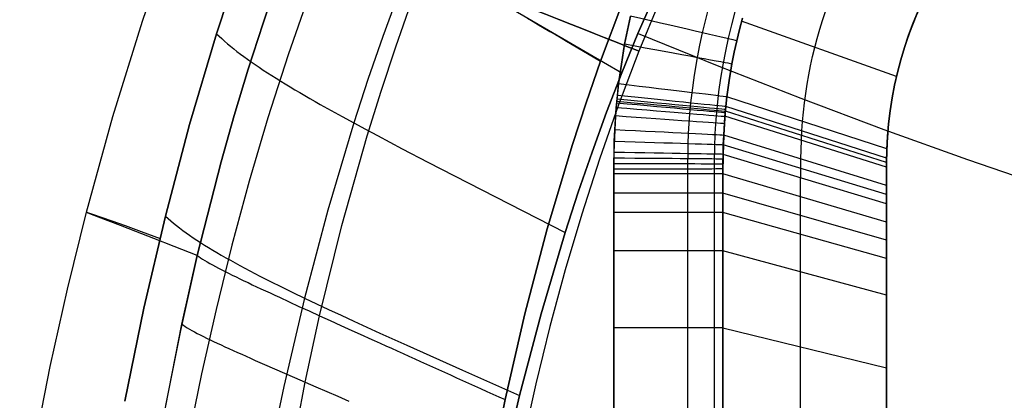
# Model space of a CAD drawing. Extents: x 35614 to 36526, y 4034 to 4838.
# Tile 18 of 79: x 35745 to 35834, y 4528 to 4562. Entities that reach past the tile are written whole.
import ezdxf

# ---------------------------------------------------------------- set-up
doc = ezdxf.new("R2010")
doc.units = 0
doc.layers.add('PREDEFINITO', color=7, linetype='CONTINUOUS')

msp = doc.modelspace()

# ---------------------------------------------------------------- linework, layer by layer
at = {"layer": 'PREDEFINITO'}
for p, q in [((35755.719, 4562.147, -208.448), (35757.172, 4566.456, -208.448)), ((35768.177, 4566.145, -297.202), (35766.748, 4561.966, -297.202)), ((35766.748, 4561.966, -297.202), (35768.177, 4566.145, -297.202)), ((35762.505, 4561.016, -137), (35763.844, 4565.128, -137)), ((35763.844, 4565.128, -137), (35762.505, 4561.016, -137)), ((35771.022, 4564.793, -380.007), (35769.027, 4559.092, -380.007)), ((35779.105, 4564.672, -115.222), (35777.67, 4560.76, -115.235)), ((35802.532, 4564.577, -103), (35800.991, 4561.03, -103)), ((35800.991, 4561.03, -103), (35802.532, 4564.577, -103)), ((35778.869, 4559.805, -313.421), (35780.278, 4563.825, -313.421)), ((35797.579, 4558.496, -319.731), (35799.622, 4563.94, -319.731)), ((35799.622, 4563.94, -319.731), (35797.579, 4558.496, -319.731)), ((35802.856, 4563.734, -380.007), (35801.078, 4559.418, -380.007)), ((35789.616, 4563.208, -108.781), (35794.504, 4560.359, -105.856)), ((35800.302, 4562.604, -319.731), (35800.024, 4561.329, -319.731)), ((35800.024, 4561.329, -319.731), (35800.302, 4562.604, -319.731)), ((35807.15, 4562.187, -317.104), (35807.438, 4563.277, -317.104)), ((35817.856, 4562.235, -229.731), (35818.126, 4563.05, -229.731)), ((35826.592, 4563.095, -139.731), (35826.133, 4561.998, -139.731)), ((35826.133, 4561.998, -139.731), (35826.592, 4563.095, -139.731)), ((35753.032, 4553.464, -208.448), (35755.719, 4562.147, -208.448)), ((35766.748, 4561.966, -297.202), (35765.393, 4557.763, -297.202)), ((35765.393, 4557.763, -297.202), (35766.748, 4561.966, -297.202)), ((35790.903, 4562.425, -318.567), (35791.408, 4562.127, -318.728)), ((35791.408, 4562.127, -318.728), (35791.915, 4561.829, -318.878)), ((35791.915, 4561.829, -318.878), (35792.424, 4561.529, -319.016)), ((35806.886, 4561.091, -317.104), (35807.15, 4562.187, -317.104)), ((35810.259, 4561.402, -310.604), (35810.529, 4562.425, -310.603)), ((35810.529, 4562.425, -310.603), (35810.259, 4561.402, -310.604)), ((35824.595, 4557.098, -139.731), (35810.455, 4562.152, -310.604)), ((35817.602, 4561.415, -229.731), (35817.856, 4562.235, -229.731)), ((35826.133, 4561.998, -139.731), (35825.713, 4560.887, -139.731)), ((35825.713, 4560.887, -139.731), (35826.133, 4561.998, -139.731)), ((35760.036, 4552.723, -137), (35762.505, 4561.016, -137)), ((35762.505, 4561.016, -137), (35760.036, 4552.723, -137)), ((35762.505, 4561.016, -137), (35762.734, 4560.789, -135.973)), ((35762.734, 4560.789, -135.973), (35762.976, 4560.561, -134.978)), ((35777.67, 4560.76, -115.235), (35776.31, 4556.825, -115.248)), ((35792.424, 4561.529, -319.016), (35792.934, 4561.229, -319.142)), ((35792.934, 4561.229, -319.142), (35793.446, 4560.928, -319.256)), ((35793.446, 4560.928, -319.256), (35793.959, 4560.626, -319.358)), ((35800.991, 4561.03, -103), (35799.522, 4557.45, -103)), ((35799.522, 4557.45, -103), (35800.991, 4561.03, -103)), ((35800.024, 4561.329, -319.731), (35799.774, 4560.049, -319.731)), ((35799.774, 4560.049, -319.731), (35800.024, 4561.329, -319.731)), ((35800.998, 4561.047, -103), (35808.381, 4558.04, -99.29)), ((35806.639, 4559.963, -317.105), (35806.886, 4561.091, -317.104)), ((35810.011, 4560.373, -310.605), (35810.259, 4561.402, -310.604)), ((35810.259, 4561.402, -310.604), (35810.011, 4560.373, -310.605)), ((35817.366, 4560.59, -229.731), (35817.602, 4561.415, -229.731)), ((35825.713, 4560.887, -139.731), (35825.331, 4559.762, -139.731)), ((35825.331, 4559.762, -139.731), (35825.713, 4560.887, -139.731)), ((35762.976, 4560.561, -134.978), (35763.229, 4560.331, -134.013)), ((35763.229, 4560.331, -134.013), (35763.495, 4560.1, -133.077)), ((35763.495, 4560.1, -133.077), (35763.772, 4559.868, -132.17)), ((35763.772, 4559.868, -132.17), (35764.06, 4559.633, -131.29)), ((35793.959, 4560.626, -319.358), (35794.473, 4560.323, -319.448)), ((35794.473, 4560.323, -319.448), (35794.988, 4560.02, -319.526)), ((35794.504, 4560.359, -105.856), (35799.522, 4557.45, -103)), ((35794.988, 4560.02, -319.526), (35795.505, 4559.716, -319.592)), ((35799.774, 4560.049, -319.731), (35799.472, 4558.245, -319.731)), ((35799.472, 4558.245, -319.731), (35799.774, 4560.049, -319.731)), ((35806.418, 4558.83, -317.105), (35806.639, 4559.963, -317.105)), ((35809.78, 4559.314, -310.605), (35810.011, 4560.373, -310.605)), ((35810.011, 4560.373, -310.605), (35809.78, 4559.314, -310.605)), ((35817.147, 4559.76, -229.731), (35817.366, 4560.59, -229.731)), ((35764.06, 4559.633, -131.29), (35764.36, 4559.397, -130.436)), ((35764.36, 4559.397, -130.436), (35764.671, 4559.16, -129.608)), ((35764.671, 4559.16, -129.608), (35764.993, 4558.92, -128.805)), ((35769.027, 4559.092, -380.007), (35767.178, 4553.341, -380.007)), ((35777.533, 4555.761, -313.42), (35778.869, 4559.805, -313.421)), ((35795.505, 4559.716, -319.592), (35796.022, 4559.412, -319.645)), ((35796.022, 4559.412, -319.645), (35796.54, 4559.107, -319.686)), ((35796.54, 4559.107, -319.686), (35797.059, 4558.802, -319.715)), ((35801.078, 4559.418, -380.007), (35799.209, 4554.52, -380.007)), ((35809.572, 4558.251, -310.606), (35809.78, 4559.314, -310.605)), ((35809.78, 4559.314, -310.605), (35809.572, 4558.251, -310.606)), ((35816.946, 4558.926, -229.731), (35817.147, 4559.76, -229.731)), ((35825.331, 4559.762, -139.731), (35824.989, 4558.624, -139.731)), ((35824.989, 4558.624, -139.731), (35825.331, 4559.762, -139.731)), ((35764.993, 4558.92, -128.805), (35765.326, 4558.679, -128.025)), ((35765.326, 4558.679, -128.025), (35765.669, 4558.436, -127.268)), ((35765.669, 4558.436, -127.268), (35766.023, 4558.191, -126.533)), ((35766.023, 4558.191, -126.533), (35766.387, 4557.944, -125.819)), ((35796.254, 4554.704, -319.731), (35797.579, 4558.496, -319.731)), ((35797.579, 4558.496, -319.731), (35796.254, 4554.704, -319.731)), ((35797.059, 4558.802, -319.715), (35797.579, 4558.496, -319.731)), ((35799.472, 4558.245, -319.731), (35799.226, 4556.433, -319.731)), ((35799.226, 4556.433, -319.731), (35799.472, 4558.245, -319.731)), ((35806.15, 4557.233, -317.105), (35806.418, 4558.83, -317.105)), ((35808.381, 4558.04, -99.29), (35815.861, 4555.115, -95.682)), ((35809.321, 4556.752, -310.608), (35809.572, 4558.251, -310.606)), ((35809.572, 4558.251, -310.606), (35809.321, 4556.752, -310.608)), ((35816.595, 4557.245, -229.731), (35816.762, 4558.087, -229.731)), ((35816.762, 4558.087, -229.731), (35816.946, 4558.926, -229.731)), ((35824.989, 4558.624, -139.731), (35824.686, 4557.475, -139.731)), ((35824.686, 4557.475, -139.731), (35824.989, 4558.624, -139.731)), ((35765.393, 4557.763, -297.202), (35764.113, 4553.54, -297.202)), ((35764.113, 4553.54, -297.202), (35765.393, 4557.763, -297.202)), ((35766.387, 4557.944, -125.819), (35766.761, 4557.696, -125.125)), ((35766.761, 4557.696, -125.125), (35767.145, 4557.445, -124.451)), ((35767.145, 4557.445, -124.451), (35767.539, 4557.192, -123.796)), ((35767.539, 4557.192, -123.796), (35767.942, 4556.938, -123.158)), ((35799.522, 4557.45, -103), (35798.125, 4553.838, -103)), ((35798.125, 4553.838, -103), (35799.522, 4557.45, -103)), ((35805.931, 4555.628, -317.106), (35806.15, 4557.233, -317.105)), ((35816.447, 4556.4, -229.731), (35816.595, 4557.245, -229.731)), ((35824.686, 4557.475, -139.731), (35824.424, 4556.316, -139.731)), ((35824.424, 4556.316, -139.731), (35824.686, 4557.475, -139.731)), ((35767.942, 4556.938, -123.158), (35768.355, 4556.681, -122.537)), ((35768.355, 4556.681, -122.537), (35768.777, 4556.422, -121.933)), ((35768.777, 4556.422, -121.933), (35769.208, 4556.161, -121.344)), ((35776.31, 4556.825, -115.248), (35775.021, 4552.868, -115.261)), ((35799.226, 4556.433, -319.731), (35799.04, 4554.655, -319.731)), ((35799.11, 4555.383, -319.731), (35799.226, 4556.433, -319.731)), ((35809.116, 4555.245, -310.609), (35809.321, 4556.752, -310.608)), ((35809.321, 4556.752, -310.608), (35809.116, 4555.245, -310.609)), ((35816.316, 4555.552, -229.731), (35816.447, 4556.4, -229.731)), ((35824.424, 4556.316, -139.731), (35824.201, 4555.149, -139.731)), ((35824.201, 4555.149, -139.731), (35824.424, 4556.316, -139.731)), ((35769.208, 4556.161, -121.344), (35769.648, 4555.898, -120.771)), ((35769.648, 4555.898, -120.771), (35770.096, 4555.633, -120.211)), ((35770.096, 4555.633, -120.211), (35770.554, 4555.366, -119.666)), ((35770.554, 4555.366, -119.666), (35771.019, 4555.097, -119.133)), ((35776.267, 4551.695, -313.419), (35777.533, 4555.761, -313.42)), ((35799.004, 4554.243, -319.731), (35799.11, 4555.383, -319.731)), ((35805.828, 4554.698, -317.106), (35805.931, 4555.628, -317.106)), ((35816.203, 4554.701, -229.731), (35816.316, 4555.552, -229.731)), ((35771.019, 4555.097, -119.133), (35771.493, 4554.826, -118.612)), ((35771.493, 4554.826, -118.612), (35771.974, 4554.552, -118.103)), ((35771.974, 4554.552, -118.103), (35772.961, 4553.999, -117.117)), ((35794.999, 4550.888, -319.731), (35796.254, 4554.704, -319.731)), ((35796.254, 4554.704, -319.731), (35794.999, 4550.888, -319.731)), ((35799.209, 4554.52, -380.007), (35797.467, 4549.559, -380.007)), ((35799.04, 4554.655, -319.731), (35798.947, 4553.493, -319.731)), ((35805.734, 4553.684, -317.107), (35805.828, 4554.698, -317.106)), ((35809.116, 4555.245, -310.609), (35808.962, 4553.766, -310.611)), ((35809.02, 4554.373, -310.61), (35809.116, 4555.245, -310.609)), ((35823.722, 4550.491, -139.731), (35809.116, 4555.245, -310.609)), ((35815.861, 4555.115, -95.682), (35823.435, 4552.273, -92.175)), ((35816.107, 4553.849, -229.731), (35816.203, 4554.701, -229.731)), ((35824.201, 4555.149, -139.731), (35824.02, 4553.975, -139.731)), ((35824.02, 4553.975, -139.731), (35824.201, 4555.149, -139.731)), ((35772.961, 4553.999, -117.117), (35773.977, 4553.437, -116.171)), ((35798.125, 4553.838, -103), (35796.798, 4550.203, -103)), ((35796.798, 4550.203, -103), (35798.125, 4553.838, -103)), ((35798.871, 4552.242, -319.731), (35799.004, 4554.243, -319.731)), ((35805.615, 4551.901, -317.106), (35805.734, 4553.684, -317.107)), ((35808.962, 4553.766, -310.611), (35808.883, 4552.789, -310.612)), ((35808.932, 4553.419, -310.611), (35809.02, 4554.373, -310.61)), ((35823.702, 4549.237, -139.731), (35808.977, 4553.932, -310.611)), ((35823.704, 4549.655, -139.731), (35809.02, 4554.373, -310.61)), ((35816.029, 4552.995, -229.731), (35816.107, 4553.849, -229.731)), ((35824.02, 4553.975, -139.731), (35823.879, 4552.795, -139.731)), ((35823.879, 4552.795, -139.731), (35824.02, 4553.975, -139.731)), ((35750.626, 4544.704, -208.449), (35753.032, 4553.464, -208.448)), ((35757.831, 4544.358, -137), (35760.036, 4552.723, -137)), ((35760.036, 4552.723, -137), (35757.831, 4544.358, -137)), ((35764.113, 4553.54, -297.202), (35762.909, 4549.297, -297.202)), ((35762.909, 4549.297, -297.202), (35764.113, 4553.54, -297.202)), ((35767.178, 4553.341, -380.007), (35765.469, 4547.544, -380.007)), ((35775.021, 4552.868, -115.261), (35772.648, 4544.899, -115.287)), ((35773.977, 4553.437, -116.171), (35775.021, 4552.868, -115.261)), ((35775.021, 4552.868, -115.261), (35776.093, 4552.29, -114.381)), ((35798.947, 4553.493, -319.731), (35798.871, 4552.242, -319.731)), ((35808.819, 4551.738, -310.611), (35808.932, 4553.419, -310.611)), ((35808.883, 4552.789, -310.612), (35808.819, 4551.738, -310.611)), ((35823.703, 4548.822, -139.731), (35808.938, 4553.495, -310.611)), ((35815.97, 4552.14, -229.731), (35816.029, 4552.995, -229.731)), ((35823.879, 4552.795, -139.731), (35823.779, 4551.611, -139.731)), ((35823.779, 4551.611, -139.731), (35823.879, 4552.795, -139.731)), ((35776.093, 4552.29, -114.381), (35777.189, 4551.704, -113.529)), ((35798.871, 4552.242, -319.731), (35798.8, 4550.16, -319.731)), ((35798.827, 4551.195, -319.731), (35798.871, 4552.242, -319.731)), ((35805.576, 4550.966, -317.106), (35805.615, 4551.901, -317.106)), ((35815.864, 4549.569, -229.731), (35815.97, 4552.14, -229.731)), ((35823.435, 4552.273, -92.175), (35831.101, 4549.514, -88.772)), ((35773.947, 4543.506, -313.417), (35776.267, 4551.695, -313.419)), ((35777.189, 4551.704, -113.529), (35778.309, 4551.11, -112.7)), ((35778.309, 4551.11, -112.7), (35779.452, 4550.509, -111.892)), ((35792.69, 4543.19, -319.731), (35794.999, 4550.888, -319.731)), ((35794.999, 4550.888, -319.731), (35792.69, 4543.19, -319.731)), ((35798.792, 4548.225, -319.731), (35798.827, 4551.195, -319.731)), ((35805.547, 4548.218, -317.104), (35805.576, 4550.966, -317.106)), ((35808.753, 4548.215, -310.603), (35808.782, 4550.858, -310.609)), ((35808.819, 4551.738, -310.611), (35808.76, 4549.977, -310.607)), ((35808.782, 4550.858, -310.609), (35808.819, 4551.738, -310.611)), ((35823.703, 4546.318, -139.731), (35808.782, 4550.858, -310.609)), ((35823.703, 4547.155, -139.731), (35808.819, 4551.738, -310.611)), ((35823.779, 4551.611, -139.731), (35823.72, 4550.425, -139.731)), ((35823.72, 4550.425, -139.731), (35823.779, 4551.611, -139.731)), ((35779.452, 4550.509, -111.892), (35781.798, 4549.285, -110.326)), ((35796.798, 4550.203, -103), (35795.539, 4546.544, -103)), ((35795.539, 4546.544, -103), (35796.798, 4550.203, -103)), ((35798.8, 4550.16, -319.731), (35798.792, 4548.225, -319.731)), ((35808.76, 4549.977, -310.607), (35808.753, 4548.215, -310.603)), ((35823.703, 4545.481, -139.731), (35808.76, 4549.977, -310.607)), ((35823.72, 4550.425, -139.731), (35823.702, 4549.237, -139.731)), ((35823.702, 4549.237, -139.731), (35823.72, 4550.425, -139.731)), ((35762.909, 4549.297, -297.202), (35760.726, 4540.762, -297.202)), ((35760.726, 4540.762, -297.202), (35762.909, 4549.297, -297.202)), ((35781.798, 4549.285, -110.326), (35784.216, 4548.036, -108.811)), ((35797.467, 4549.559, -380.007), (35795.847, 4544.532, -380.007)), ((35807.955, 4549.329, -319.731), (35807.955, 4312.186, -319.731)), ((35815.829, 4546.132, -229.731), (35815.864, 4549.569, -229.731)), ((35823.702, 4549.237, -139.731), (35823.703, 4548.822, -139.731)), ((35823.703, 4548.822, -139.731), (35823.702, 4549.237, -139.731)), ((35823.703, 4312.186, -139.731), (35823.703, 4549.329, -139.731)), ((35831.101, 4549.514, -88.772), (35838.854, 4546.84, -85.473)), ((35798.792, 4548.225, -319.731), (35798.791, 4546.458, -319.731)), ((35798.791, 4546.458, -319.731), (35798.792, 4548.225, -319.731)), ((35805.547, 4546.457, -317.104), (35805.547, 4548.218, -317.104)), ((35808.753, 4546.457, -310.602), (35808.753, 4548.215, -310.603)), ((35823.703, 4543.814, -139.731), (35808.753, 4548.215, -310.603)), ((35808.753, 4548.215, -310.603), (35808.753, 4546.457, -310.602)), ((35823.703, 4548.822, -139.731), (35823.703, 4547.155, -139.731)), ((35823.703, 4547.155, -139.731), (35823.703, 4548.822, -139.731)), ((35765.469, 4547.544, -380.007), (35763.895, 4541.707, -380.007)), ((35784.216, 4548.036, -108.811), (35789.213, 4545.475, -105.872)), ((35795.539, 4546.544, -103), (35794.344, 4542.861, -103)), ((35794.344, 4542.862, -103), (35795.539, 4546.544, -103)), ((35798.791, 4546.458, -319.731), (35798.791, 4544.697, -319.731)), ((35798.791, 4544.697, -319.731), (35798.791, 4546.458, -319.731)), ((35805.547, 4544.697, -317.104), (35805.547, 4546.457, -317.104)), ((35808.753, 4544.698, -310.602), (35808.753, 4546.457, -310.602)), ((35823.703, 4542.149, -139.731), (35808.753, 4546.457, -310.602)), ((35808.753, 4546.457, -310.602), (35808.753, 4544.697, -310.602)), ((35823.703, 4547.155, -139.731), (35823.703, 4546.318, -139.731)), ((35823.703, 4546.318, -139.731), (35823.703, 4547.155, -139.731)), ((35789.213, 4545.475, -105.872), (35794.344, 4542.862, -103)), ((35815.829, 4544.418, -229.731), (35815.829, 4546.132, -229.731)), ((35823.703, 4546.318, -139.731), (35823.703, 4545.481, -139.731)), ((35823.703, 4545.481, -139.731), (35823.703, 4546.318, -139.731)), ((35823.703, 4545.481, -139.731), (35823.703, 4543.814, -139.731)), ((35823.703, 4543.814, -139.731), (35823.703, 4545.481, -139.731)), ((35748.894, 4537.672, -208.449), (35750.626, 4544.704, -208.449)), ((35750.72, 4544.656, -217.432), (35750.629, 4544.705, -207.295)), ((35750.629, 4544.705, -207.295), (35750.804, 4544.656, -197.159)), ((35751.077, 4544.51, -227.558), (35750.72, 4544.656, -217.432)), ((35750.804, 4544.656, -197.159), (35751.245, 4544.509, -187.036)), ((35772.648, 4544.899, -115.287), (35770.529, 4536.873, -115.314)), ((35798.791, 4544.697, -319.731), (35798.791, 4541.174, -319.731)), ((35798.791, 4541.174, -319.731), (35798.791, 4544.697, -319.731)), ((35805.547, 4541.174, -317.104), (35805.547, 4544.697, -317.104)), ((35808.753, 4541.174, -310.602), (35808.753, 4544.698, -310.602)), ((35823.703, 4540.476, -139.731), (35808.753, 4544.697, -310.602)), ((35808.753, 4544.697, -310.602), (35808.753, 4541.174, -310.602)), ((35751.698, 4544.267, -237.662), (35751.077, 4544.51, -227.558)), ((35751.245, 4544.509, -187.036), (35751.951, 4544.265, -176.936)), ((35752.582, 4543.926, -247.731), (35751.698, 4544.267, -237.662)), ((35751.951, 4544.265, -176.936), (35752.917, 4543.923, -166.872)), ((35753.723, 4543.487, -257.755), (35752.582, 4543.926, -247.731)), ((35752.917, 4543.923, -166.872), (35754.141, 4543.484, -156.855)), ((35755.866, 4535.935, -137), (35757.831, 4544.358, -137)), ((35757.831, 4544.358, -137), (35755.866, 4535.935, -137)), ((35757.831, 4544.358, -137), (35758.063, 4544.142, -135.978)), ((35758.063, 4544.142, -135.978), (35758.308, 4543.924, -134.987)), ((35758.308, 4543.924, -134.987), (35758.564, 4543.707, -134.027)), ((35758.564, 4543.707, -134.027), (35758.833, 4543.488, -133.095)), ((35795.847, 4544.532, -380.007), (35794.343, 4539.438, -380.007)), ((35815.829, 4542.699, -229.731), (35815.829, 4544.418, -229.731)), ((35823.703, 4543.814, -139.731), (35823.703, 4326.861, -139.731)), ((35823.703, 4326.861, -139.731), (35823.703, 4543.814, -139.731)), ((35755.117, 4542.951, -267.724), (35753.723, 4543.487, -257.755)), ((35754.141, 4543.484, -156.855), (35755.615, 4542.948, -146.894)), ((35756.755, 4542.318, -277.627), (35755.117, 4542.951, -267.724)), ((35755.615, 4542.948, -146.894), (35757.332, 4542.314, -137)), ((35758.833, 4543.488, -133.095), (35759.113, 4543.269, -132.192)), ((35759.113, 4543.269, -132.192), (35759.406, 4543.049, -131.315)), ((35759.406, 4543.049, -131.315), (35759.709, 4542.827, -130.465)), ((35759.709, 4542.827, -130.465), (35760.024, 4542.605, -129.64)), ((35771.906, 4535.255, -313.414), (35773.947, 4543.506, -313.417)), ((35790.643, 4535.419, -319.731), (35792.69, 4543.19, -319.731)), ((35792.69, 4543.19, -319.731), (35790.643, 4535.419, -319.731)), ((35792.139, 4535.442, -103), (35794.344, 4542.862, -103)), ((35794.344, 4542.861, -103), (35792.139, 4535.442, -103)), ((35758.629, 4541.589, -287.456), (35756.755, 4542.318, -277.627)), ((35760.024, 4542.605, -129.64), (35760.35, 4542.382, -128.84)), ((35760.35, 4542.382, -128.84), (35760.688, 4542.158, -128.063)), ((35760.688, 4542.158, -128.063), (35761.036, 4541.933, -127.308)), ((35761.036, 4541.933, -127.308), (35761.394, 4541.706, -126.576)), ((35815.829, 4539.264, -229.731), (35815.829, 4542.699, -229.731)), ((35760.726, 4540.762, -297.202), (35758.629, 4541.589, -287.456)), ((35761.394, 4541.706, -126.576), (35761.763, 4541.478, -125.864)), ((35761.763, 4541.478, -125.864), (35762.143, 4541.249, -125.172)), ((35762.143, 4541.249, -125.172), (35762.532, 4541.019, -124.499)), ((35763.895, 4541.707, -380.007), (35762.449, 4535.836, -380.007)), ((35762.532, 4541.019, -124.499), (35762.932, 4540.787, -123.845)), ((35798.791, 4541.174, -319.731), (35798.791, 4534.133, -319.731)), ((35798.791, 4534.133, -319.731), (35798.791, 4541.174, -319.731)), ((35805.547, 4534.133, -317.104), (35805.547, 4541.174, -317.104)), ((35808.753, 4534.133, -310.602), (35808.753, 4541.174, -310.602)), ((35823.703, 4537.139, -139.731), (35808.753, 4541.174, -310.602)), ((35808.753, 4541.174, -310.602), (35808.753, 4534.133, -310.602)), ((35760.726, 4540.762, -297.202), (35759.197, 4533.915, -297.202)), ((35759.317, 4534.485, -297.202), (35760.726, 4540.762, -297.202)), ((35760.726, 4540.762, -297.202), (35760.795, 4540.71, -297.518)), ((35760.795, 4540.71, -297.518), (35760.87, 4540.656, -297.832)), ((35760.87, 4540.656, -297.832), (35761.034, 4540.543, -298.455)), ((35761.034, 4540.543, -298.455), (35761.217, 4540.424, -299.07)), ((35761.217, 4540.424, -299.07), (35761.419, 4540.301, -299.677)), ((35761.419, 4540.301, -299.677), (35761.639, 4540.171, -300.277)), ((35761.639, 4540.171, -300.277), (35761.875, 4540.037, -300.869)), ((35762.932, 4540.787, -123.845), (35763.341, 4540.554, -123.209)), ((35763.341, 4540.554, -123.209), (35763.76, 4540.319, -122.589)), ((35763.76, 4540.319, -122.589), (35764.188, 4540.083, -121.986)), ((35764.188, 4540.083, -121.986), (35764.626, 4539.846, -121.398)), ((35761.875, 4540.037, -300.869), (35762.127, 4539.898, -301.453)), ((35762.127, 4539.898, -301.453), (35762.394, 4539.754, -302.03)), ((35762.394, 4539.754, -302.03), (35762.676, 4539.606, -302.598)), ((35762.676, 4539.606, -302.598), (35762.972, 4539.453, -303.159)), ((35762.972, 4539.453, -303.159), (35763.281, 4539.296, -303.712)), ((35763.281, 4539.296, -303.712), (35763.602, 4539.135, -304.258)), ((35764.626, 4539.846, -121.398), (35765.072, 4539.607, -120.825)), ((35765.072, 4539.607, -120.825), (35765.528, 4539.366, -120.267)), ((35765.528, 4539.366, -120.267), (35765.992, 4539.124, -119.721)), ((35794.343, 4539.438, -380.007), (35792.95, 4534.275, -380.007)), ((35815.829, 4532.396, -229.731), (35815.829, 4539.264, -229.731)), ((35763.602, 4539.135, -304.258), (35763.935, 4538.97, -304.795)), ((35763.935, 4538.97, -304.795), (35764.279, 4538.801, -305.325)), ((35764.279, 4538.801, -305.325), (35764.634, 4538.629, -305.846)), ((35764.634, 4538.629, -305.846), (35764.999, 4538.453, -306.36)), ((35764.999, 4538.453, -306.36), (35765.375, 4538.274, -306.865)), ((35765.375, 4538.274, -306.865), (35765.759, 4538.091, -307.362)), ((35765.992, 4539.124, -119.721), (35766.464, 4538.881, -119.188)), ((35766.464, 4538.881, -119.188), (35766.945, 4538.635, -118.668)), ((35766.945, 4538.635, -118.668), (35767.434, 4538.389, -118.159)), ((35767.434, 4538.389, -118.159), (35768.436, 4537.89, -117.173)), ((35747.312, 4530.606, -208.45), (35748.894, 4537.672, -208.449)), ((35765.759, 4538.091, -307.362), (35766.152, 4537.906, -307.851)), ((35766.152, 4537.906, -307.851), (35766.554, 4537.717, -308.331)), ((35766.554, 4537.717, -308.331), (35766.963, 4537.526, -308.803)), ((35766.963, 4537.526, -308.803), (35767.381, 4537.331, -309.267)), ((35768.436, 4537.89, -117.173), (35769.468, 4537.385, -116.226)), ((35769.468, 4537.385, -116.226), (35770.529, 4536.873, -115.314)), ((35767.381, 4537.331, -309.267), (35767.805, 4537.134, -309.722)), ((35767.805, 4537.134, -309.722), (35768.237, 4536.935, -310.168)), ((35768.237, 4536.935, -310.168), (35769.12, 4536.528, -311.034)), ((35770.529, 4536.873, -115.314), (35768.638, 4528.804, -115.34)), ((35769.12, 4536.528, -311.034), (35770.027, 4536.112, -311.864)), ((35770.529, 4536.873, -115.314), (35771.617, 4536.355, -114.432)), ((35754.113, 4527.465, -137), (35755.866, 4535.935, -137)), ((35755.866, 4535.935, -137), (35754.113, 4527.465, -137)), ((35762.449, 4535.836, -380.007), (35761.127, 4529.938, -380.007)), ((35770.027, 4536.112, -311.864), (35770.956, 4535.688, -312.658)), ((35770.956, 4535.688, -312.658), (35771.906, 4535.255, -313.414)), ((35771.617, 4536.355, -114.432), (35772.731, 4535.831, -113.578)), ((35772.731, 4535.831, -113.578), (35773.869, 4535.3, -112.747)), ((35770.586, 4529.189, -313.412), (35771.906, 4535.255, -313.414)), ((35771.906, 4535.255, -313.414), (35772.875, 4534.814, -314.132)), ((35772.875, 4534.814, -314.132), (35773.86, 4534.367, -314.81)), ((35773.869, 4535.3, -112.747), (35775.03, 4534.764, -111.937)), ((35775.03, 4534.764, -111.937), (35777.414, 4533.673, -110.365)), ((35788.847, 4527.592, -319.731), (35790.643, 4535.419, -319.731)), ((35790.643, 4535.419, -319.731), (35788.847, 4527.592, -319.731)), ((35792.139, 4535.442, -103), (35790.161, 4527.961, -103)), ((35790.161, 4527.961, -103), (35792.139, 4535.442, -103)), ((35757.259, 4523.878, -297.202), (35759.317, 4534.485, -297.202)), ((35759.197, 4533.915, -297.202), (35757.835, 4527.039, -297.202)), ((35759.317, 4534.485, -297.202), (35759.464, 4534.38, -297.832)), ((35759.464, 4534.38, -297.832), (35759.631, 4534.27, -298.454)), ((35759.631, 4534.27, -298.454), (35759.817, 4534.154, -299.068)), ((35759.817, 4534.154, -299.068), (35760.022, 4534.034, -299.675)), ((35760.022, 4534.034, -299.675), (35760.244, 4533.909, -300.275)), ((35760.244, 4533.909, -300.275), (35760.483, 4533.779, -300.866)), ((35760.483, 4533.779, -300.866), (35760.737, 4533.644, -301.45)), ((35773.86, 4534.367, -314.81), (35774.862, 4533.912, -315.449)), ((35774.862, 4533.912, -315.449), (35775.878, 4533.452, -316.046)), ((35792.95, 4534.275, -380.007), (35791.664, 4529.042, -380.007)), ((35798.791, 4534.133, -319.731), (35798.791, 4326.383, -319.731)), ((35798.791, 4326.383, -319.731), (35798.791, 4534.133, -319.731)), ((35805.547, 4326.383, -317.104), (35805.547, 4534.133, -317.104)), ((35808.753, 4326.383, -310.602), (35808.753, 4534.133, -310.602)), ((35823.703, 4530.462, -139.731), (35808.753, 4534.133, -310.602)), ((35808.753, 4534.133, -310.602), (35808.753, 4326.383, -310.602)), ((35760.737, 4533.644, -301.45), (35761.007, 4533.505, -302.027)), ((35761.007, 4533.505, -302.027), (35761.291, 4533.362, -302.595)), ((35761.291, 4533.362, -302.595), (35761.589, 4533.215, -303.156)), ((35761.589, 4533.215, -303.156), (35761.9, 4533.063, -303.709)), ((35761.9, 4533.063, -303.709), (35762.224, 4532.908, -304.254)), ((35762.224, 4532.908, -304.254), (35762.559, 4532.75, -304.792)), ((35775.878, 4533.452, -316.046), (35776.391, 4533.219, -316.329)), ((35776.391, 4533.219, -316.329), (35776.907, 4532.986, -316.602)), ((35776.907, 4532.986, -316.602), (35777.426, 4532.751, -316.864)), ((35777.414, 4533.673, -110.365), (35779.87, 4532.56, -108.843)), ((35762.559, 4532.75, -304.792), (35762.906, 4532.588, -305.321)), ((35762.906, 4532.588, -305.321), (35763.263, 4532.422, -305.843)), ((35763.263, 4532.422, -305.843), (35763.631, 4532.254, -306.356)), ((35763.631, 4532.254, -306.356), (35764.008, 4532.082, -306.861)), ((35764.008, 4532.082, -306.861), (35764.395, 4531.907, -307.359)), ((35777.426, 4532.751, -316.864), (35777.949, 4532.514, -317.115)), ((35777.949, 4532.514, -317.115), (35778.474, 4532.276, -317.355)), ((35778.474, 4532.276, -317.355), (35779.002, 4532.038, -317.585)), ((35779.002, 4532.038, -317.585), (35779.533, 4531.798, -317.803)), ((35779.87, 4532.56, -108.843), (35784.948, 4530.283, -105.888)), ((35815.829, 4329.769, -229.731), (35815.829, 4532.396, -229.731)), ((35764.395, 4531.907, -307.359), (35764.791, 4531.729, -307.847)), ((35764.791, 4531.729, -307.847), (35765.195, 4531.548, -308.328)), ((35765.195, 4531.548, -308.328), (35765.607, 4531.365, -308.8)), ((35765.607, 4531.365, -308.8), (35766.028, 4531.179, -309.264)), ((35766.028, 4531.179, -309.264), (35766.455, 4530.99, -309.719)), ((35779.533, 4531.798, -317.803), (35780.066, 4531.557, -318.01)), ((35780.066, 4531.557, -318.01), (35780.601, 4531.315, -318.206)), ((35780.601, 4531.315, -318.206), (35781.139, 4531.072, -318.391)), ((35781.139, 4531.072, -318.391), (35781.679, 4530.828, -318.564)), ((35744.514, 4516.399, -208.451), (35747.312, 4530.606, -208.45)), ((35766.455, 4530.99, -309.719), (35766.89, 4530.799, -310.165)), ((35766.89, 4530.799, -310.165), (35767.779, 4530.409, -311.031)), ((35767.779, 4530.409, -311.031), (35768.692, 4530.011, -311.862)), ((35781.679, 4530.828, -318.564), (35782.221, 4530.583, -318.725)), ((35782.221, 4530.583, -318.725), (35782.765, 4530.337, -318.875)), ((35782.765, 4530.337, -318.875), (35783.31, 4530.09, -319.013)), ((35784.948, 4530.283, -105.888), (35790.161, 4527.961, -103)), ((35761.127, 4529.938, -380.007), (35759.923, 4524.016, -380.007)), ((35768.692, 4530.011, -311.862), (35769.629, 4529.604, -312.656)), ((35769.629, 4529.604, -312.656), (35770.586, 4529.189, -313.412)), ((35783.31, 4530.09, -319.013), (35783.858, 4529.843, -319.14)), ((35783.858, 4529.843, -319.14), (35784.407, 4529.595, -319.254)), ((35784.407, 4529.595, -319.254), (35784.958, 4529.346, -319.356)), ((35784.958, 4529.346, -319.356), (35785.51, 4529.097, -319.447)), ((35768.638, 4528.804, -115.34), (35766.95, 4520.703, -115.366)), ((35768.656, 4518.95, -313.408), (35770.586, 4529.189, -313.412)), ((35770.586, 4529.189, -313.412), (35771.562, 4528.767, -314.13)), ((35771.562, 4528.767, -314.13), (35772.555, 4528.338, -314.808)), ((35785.51, 4529.097, -319.447), (35786.063, 4528.847, -319.525)), ((35786.063, 4528.847, -319.525), (35786.618, 4528.597, -319.591)), ((35786.618, 4528.597, -319.591), (35787.174, 4528.346, -319.644)), ((35791.664, 4529.042, -380.007), (35790.478, 4523.737, -380.007)), ((35772.555, 4528.338, -314.808), (35773.565, 4527.902, -315.447)), ((35773.565, 4527.902, -315.447), (35774.59, 4527.461, -316.045)), ((35787.174, 4528.346, -319.644), (35787.731, 4528.095, -319.686)), ((35787.687, 4521.84, -319.731), (35788.847, 4527.592, -319.731)), ((35788.847, 4527.592, -319.731), (35787.687, 4521.84, -319.731)), ((35787.731, 4528.095, -319.686), (35788.288, 4527.844, -319.715)), ((35788.288, 4527.844, -319.715), (35788.847, 4527.592, -319.731)), ((35790.161, 4527.961, -103), (35788.388, 4520.425, -103)), ((35788.388, 4520.425, -103), (35790.161, 4527.961, -103))]:
    msp.add_line(p, q, dxfattribs=at)
at = {"layer": 'PREDEFINITO', "extrusion": (0.367218, 0.930135, -2.06891e-07)}
msp.add_circle((-31610.528, -380.007, 17387.679), 15.002, dxfattribs=at)
at = {"layer": 'PREDEFINITO'}
for centre, radius, start, end in [((35857.955, 4549.329, -319.731), 50, 90, 180), ((35857.955, 4549.329, -139.731), 34.252, 90, 180), ((36070.001, 5137.808, 78.329), 619.953, 244.584395, 295.415605)]:
    msp.add_arc(centre, radius, start, end, dxfattribs=at)
at = {"layer": 'PREDEFINITO', "extrusion": (0.223941, 0.974603, 4.50825e-08)}
msp.add_arc((-33869.317, -309.731, 12463.883), 10, 185.01215, 269.99996, dxfattribs=at)
at = {"layer": 'PREDEFINITO', "extrusion": (0.18048, 0.983579, -1.4863e-09)}
msp.add_arc((-34388.899, -309.731, 10946.303), 10, 185.02177, 270.00003, dxfattribs=at)
at = {"layer": 'PREDEFINITO', "extrusion": (0.119266, 0.992862, 3.27323e-12)}
msp.add_arc((-35000.276, -309.731, 8793.54), 10, 185.03945, 270, dxfattribs=at)
at = {"layer": 'PREDEFINITO', "extrusion": (0.101438, 0.994842, -1.42126e-11)}
msp.add_arc((-35152.368, -309.731, 8163.259), 10, 185.04566, 270, dxfattribs=at)
at = {"layer": 'PREDEFINITO', "extrusion": (0.089265, 0.996008, -4.93521e-09)}
msp.add_arc((-35249.552, -309.731, 7732.09), 10, 185.05009, 270, dxfattribs=at)
at = {"layer": 'PREDEFINITO', "extrusion": (0.092202, 0.99574, 1.10086e-09)}
msp.add_arc((-35226.602, -309.731, 7836.171), 10, 185.04881, 270, dxfattribs=at)
at = {"layer": 'PREDEFINITO', "extrusion": (0.095197, 0.995458, 1.83715e-09)}
msp.add_arc((-35202.863, -309.731, 7942.311), 10, 185.04774, 270, dxfattribs=at)
at = {"layer": 'PREDEFINITO', "extrusion": (0.082661, 0.996578, 6.02777e-09)}
msp.add_arc((-35300.03, -309.731, 7497.85), 10, 185.05201, 270, dxfattribs=at)
at = {"layer": 'PREDEFINITO', "extrusion": (0.070616, 0.997504, 5.17489e-09)}
msp.add_arc((-35388.027, -309.731, 7070.108), 10, 185.05315, 270, dxfattribs=at)
at = {"layer": 'PREDEFINITO', "extrusion": (0.050576, 0.99872, 2.01281e-11)}
msp.add_arc((-35522.823, -309.731, 6356.972), 10, 185.04852, 270, dxfattribs=at)
at = {"layer": 'PREDEFINITO', "extrusion": (0.033878, 0.999426, 3.25705e-10)}
msp.add_arc((-35624.094, -309.731, 5761.362), 10, 185.03842, 270, dxfattribs=at)
at = {"layer": 'PREDEFINITO', "extrusion": (0.018282, 0.999833, -8.79916e-13)}
msp.add_arc((-35709.629, -309.731, 5203.89), 10, 185.02411, 270, dxfattribs=at)
at = {"layer": 'PREDEFINITO', "extrusion": (0.001297, 0.999999, -5.61706e-09)}
msp.add_arc((-35792.861, -309.731, 4595.55), 10, 185.0019, 270, dxfattribs=at)
at = {"layer": 'PREDEFINITO', "extrusion": (0.007984, 0.999968, -4.19428e-09)}
msp.add_arc((-35761.328, -309.731, 4835.315), 10, 185.01108, 270, dxfattribs=at)
at = {"layer": 'PREDEFINITO', "extrusion": (-0.001017, 0.999999, -3.68119e-09)}
msp.add_arc((-35803.4, -309.731, 4512.237), 10, 184.99846, 270, dxfattribs=at)
at = {"layer": 'PREDEFINITO', "extrusion": (0.000945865, 1, -4.01761e-12)}
msp.add_arc((-35794.474, -309.731, 4582.083), 10, 185.00128, 270, dxfattribs=at)
at = {"layer": 'PREDEFINITO', "extrusion": (8.61337e-05, 1, 1.75374e-13)}
msp.add_arc((-35798.4, -309.731, 4549.541), 10, 185.00011, 270, dxfattribs=at)
at = {"layer": 'PREDEFINITO', "extrusion": (5.25091e-06, 1, 1.26166e-13)}
msp.add_arc((-35798.767, -309.731, 4544.885), 10, 185.00001, 270, dxfattribs=at)
at = {"layer": 'PREDEFINITO', "extrusion": (3.21018e-07, 1, 2.09202e-12)}
msp.add_arc((-35798.79, -309.731, 4541.186), 10, 185, 270, dxfattribs=at)
at = {"layer": 'PREDEFINITO', "extrusion": (1.95485e-08, 1, 1.12373e-12)}
msp.add_arc((-35798.791, -309.731, 4534.134), 10, 185, 270, dxfattribs=at)

doc.saveas('drawing.dxf')
